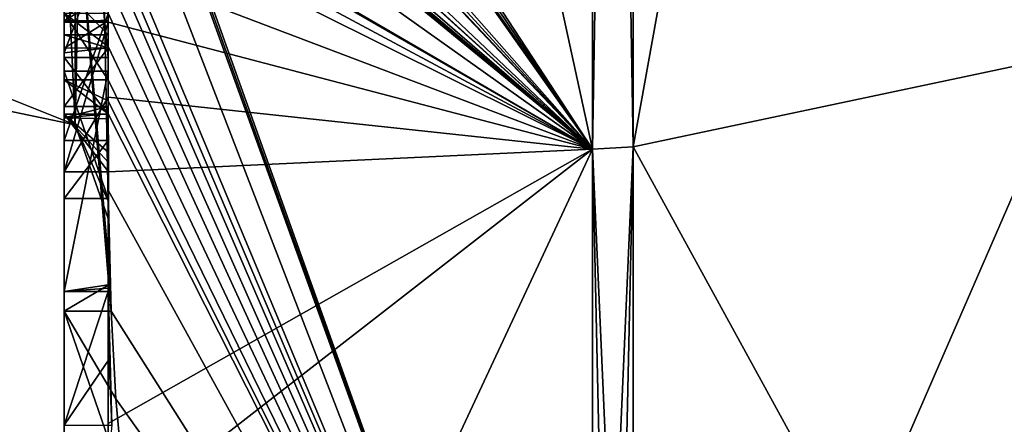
# Model space of a CAD drawing. Extents: x -23 to 470, y -2000 to 0.
# Tile 3 of 252: x -4.8 to -0.32, y -1991.04 to -1989.19. Entities that reach past the tile are written whole.
import ezdxf

# ---------------------------------------------------------------- set-up
doc = ezdxf.new("R2010")
doc.units = 0
doc.header["$LTSCALE"] = 65.185185
for name, color, linetype in [('1100', 7, 'CONTINUOUS'), ('1105', 7, 'CONTINUOUS'), ('1106', 7, 'CONTINUOUS'), ('1107', 7, 'CONTINUOUS'), ('1108', 7, 'CONTINUOUS'), ('1113', 7, 'CONTINUOUS'), ('1114', 7, 'CONTINUOUS'), ('1121', 7, 'CONTINUOUS'), ('1125', 7, 'CONTINUOUS'), ('1136', 7, 'CONTINUOUS'), ('1145', 7, 'CONTINUOUS'), ('1146', 7, 'CONTINUOUS'), ('1147', 7, 'CONTINUOUS'), ('1149', 7, 'CONTINUOUS'), ('1182', 7, 'CONTINUOUS'), ('1183', 7, 'CONTINUOUS'), ('1234', 7, 'CONTINUOUS'), ('1235', 7, 'CONTINUOUS'), ('1236', 7, 'CONTINUOUS'), ('1237', 7, 'CONTINUOUS'), ('1261', 7, 'CONTINUOUS'), ('1262', 7, 'CONTINUOUS'), ('1263', 7, 'CONTINUOUS'), ('1264', 7, 'CONTINUOUS'), ('1265', 7, 'CONTINUOUS'), ('1266', 7, 'CONTINUOUS'), ('1267', 7, 'CONTINUOUS'), ('1272', 7, 'CONTINUOUS'), ('1273', 7, 'CONTINUOUS'), ('1278', 7, 'CONTINUOUS')]:
    doc.layers.add(name, color=color, linetype=linetype)

msp = doc.modelspace()

# ---------------------------------------------------------------- linework, layer by layer
at = {"layer": '1100', "linetype": 'CONTINUOUS'}
for points in [[(-4.4, -1985.1824, 10.1674), (-4.4, -1982.471, 14.7638), (-4.4, -1990.0213, 1.6862), (-4.4, -1985.1824, 10.1674)], [(-4.4, -1982.471, -14.7638), (-4.4, -1988.7004, -4.0741), (-4.4, -1990.0213, -1.6862), (-4.4, -1982.471, -14.7638)], [(-4.4, -1985.3536, 9.871), (-4.4, -1985.1824, 10.1674), (-4.4, -1990.0213, 1.6862), (-4.4, -1985.3536, 9.871)], [(-4.4, -1985.8936, 8.9356), (-4.4, -1985.3536, 9.871), (-4.4, -1990.0213, 1.6862), (-4.4, -1985.8936, 8.9356)], [(-4.4, -1986.0881, 8.5986), (-4.4, -1985.8936, 8.9356), (-4.4, -1990.0213, 1.6862), (-4.4, -1986.0881, 8.5986)], [(-4.4, -1986.608, 7.6982), (-4.4, -1986.0881, 8.5986), (-4.4, -1990.0213, 1.6862), (-4.4, -1986.608, 7.6982)], [(-4.4, -1987.2894, 6.5179), (-4.4, -1986.608, 7.6982), (-4.4, -1990.0213, 1.6862), (-4.4, -1987.2894, 6.5179)], [(-4.4, -1987.5527, 6.67), (-4.4, -1987.2894, 6.5179), (-4.4, -1990.0213, 1.6862), (-4.4, -1987.5527, 6.67)], [(-4.4, -1987.2944, 7.1174), (-4.4, -1987.5527, 6.67), (-4.4, -1989.3659, 8.3134), (-4.4, -1987.2944, 7.1174)], [(-4.4, -1989.3659, 8.3134), (-4.4, -1987.5527, 6.67), (-4.4, -1990.0213, 1.6862), (-4.4, -1989.3659, 8.3134)], [(-4.4, -1990.2826, -6.7822), (-4.4, -1987.9233, -5.4201), (-4.4, -1989.9704, -7.5706), (-4.4, -1990.2826, -6.7822)], [(-4.4, -1989.9704, -7.5706), (-4.4, -1987.9233, -5.4201), (-4.4, -1989.3232, -7.2874), (-4.4, -1989.9704, -7.5706)], [(-4.4, -1989.3232, -7.2874), (-4.4, -1987.9233, -5.4201), (-4.4, -1988.8118, -6.8832), (-4.4, -1989.3232, -7.2874)], [(-4.4, -1988.7004, -4.0741), (-4.4, -1988.9637, -4.2261), (-4.4, -1990.0213, -1.6862), (-4.4, -1988.7004, -4.0741)], [(-4.4, -1989.197, 9.193), (-4.4, -1988.946, 9.648), (-4.4, -1988.9428, 9.0462), (-4.4, -1989.197, 9.193)], [(-4.4, -1989.745, -4.7312), (-4.4, -1990.0083, -4.8832), (-4.4, -1988.9637, -4.2261), (-4.4, -1989.745, -4.7312)], [(-4.4, -1988.9637, -4.2261), (-4.4, -1990.0083, -4.8832), (-4.4, -1990.0213, -1.6862), (-4.4, -1988.9637, -4.2261)], [(-4.4, -1989.1656, -5.7347), (-4.4, -1989.745, -4.7312), (-4.4, -1988.9637, -4.2261), (-4.4, -1989.1656, -5.7347)], [(-4.4, -1989.0302, -7.509), (-4.4, -1989.0759, -8.8156), (-4.4, -1989.1992, -8.602), (-4.4, -1989.0302, -7.509)], [(-4.4, -1989.2635, -7.8578), (-4.4, -1989.0302, -7.509), (-4.4, -1989.1992, -8.602), (-4.4, -1989.2635, -7.8578)], [(-4.4, -1989.323, -8.2323), (-4.4, -1989.2635, -7.8578), (-4.4, -1989.1992, -8.602), (-4.4, -1989.323, -8.2323)], [(-4.4, -1989.5904, -7.7501), (-4.4, -1989.9704, -7.5706), (-4.4, -1989.3232, -7.2874), (-4.4, -1989.5904, -7.7501)], [(-4.4, -1989.6242, 7.8659), (-4.4, -1989.3659, 8.3134), (-4.4, -1990.0213, 1.6862), (-4.4, -1989.6242, 7.8659)], [(-4.4, -1989.4289, -5.8867), (-4.4, -1990.4027, -6.449), (-4.4, -1990.0083, -4.8832), (-4.4, -1989.4289, -5.8867)], [(-4.4, -1989.6461, -8.0507), (-4.4, -1989.9704, -7.5706), (-4.4, -1989.5904, -7.7501), (-4.4, -1989.6461, -8.0507)], [(-4.4, -1989.6238, -8.3457), (-4.4, -1989.9704, -7.5706), (-4.4, -1989.6461, -8.0507), (-4.4, -1989.6238, -8.3457)], [(-4.4, -1989.7984, 7.9665), (-4.4, -1989.6242, 7.8659), (-4.4, -1990.0213, 1.6862), (-4.4, -1989.7984, 7.9665)], [(-4.4, -1991.0336, 4.2391), (-4.4, -1989.7984, 7.9665), (-4.4, -1990.4027, -6.449), (-4.4, -1991.0336, 4.2391)], [(-4.4, -1990.4027, -6.449), (-4.4, -1989.7984, 7.9665), (-4.4, -1990.1, 0.0124), (-4.4, -1990.4027, -6.449)], [(-4.4, -1990.1, 0.0124), (-4.4, -1989.7984, 7.9665), (-4.4, -1990.0213, 1.6862), (-4.4, -1990.1, 0.0124)], [(-4.4, -1990.0083, -4.8832), (-4.4, -1990.4027, -6.449), (-4.4, -1990.0213, -1.6862), (-4.4, -1990.0083, -4.8832)], [(-4.4, -1990.0213, -1.6862), (-4.4, -1990.4027, -6.449), (-4.4, -1990.1, 0.0124), (-4.4, -1990.0213, -1.6862)], [(-4.4, -1991.2014, -3.4001), (-4.4, -1991.0336, 4.2391), (-4.4, -1990.4027, -6.449), (-4.4, -1991.2014, -3.4001)], [(-4.4, -1991.5), (-4.4, -1991.0336, 4.2391), (-4.4, -1991.2014, -3.4001), (-4.4, -1991.5)]]:
    msp.add_3dface(points, dxfattribs=at)
at = {"layer": '1105', "linetype": 'CONTINUOUS'}
for points in [[(-2.1949, -1989.7843, -12.921), (-4.4, -1979.6608, -17.9321), (-2.1949, -1978.793, -20.9066), (-2.1949, -1989.7843, -12.921)], [(-4.3341, -1986.5125, -13.8636), (-4.4, -1979.6608, -17.9321), (-2.1949, -1989.7843, -12.921), (-4.3341, -1986.5125, -13.8636)], [(-4.3429, -1986.5961, -13.7189), (-4.3341, -1986.5125, -13.8636), (-2.1949, -1989.7843, -12.921), (-4.3429, -1986.5961, -13.7189)], [(-4.3508, -1986.6805, -13.5727), (-4.3429, -1986.5961, -13.7189), (-2.1949, -1989.7843, -12.921), (-4.3508, -1986.6805, -13.5727)], [(-4.4, -1986.6649, -12.8527), (-4.3508, -1986.6805, -13.5727), (-2.1949, -1989.7843, -12.921), (-4.4, -1986.6649, -12.8527)], [(-4.3867, -1987.2981, -12.5029), (-4.4, -1986.6649, -12.8527), (-2.1949, -1989.7843, -12.921), (-4.3867, -1987.2981, -12.5029)], [(-4.3893, -1987.3819, -12.3577), (-4.3867, -1987.2981, -12.5029), (-2.1949, -1989.7843, -12.921), (-4.3893, -1987.3819, -12.3577)], [(-4.3915, -1987.4661, -12.212), (-4.3893, -1987.3819, -12.3577), (-2.1949, -1989.7843, -12.921), (-4.3915, -1987.4661, -12.212)], [(-4.4, -1987.4432, -11.9061), (-4.3915, -1987.4661, -12.212), (-2.1949, -1989.7843, -12.921), (-4.4, -1987.4432, -11.9061)], [(-4.3958, -1987.6968, -11.8124), (-4.4, -1987.4432, -11.9061), (-2.1949, -1989.7843, -12.921), (-4.3958, -1987.6968, -11.8124)], [(-4.3969, -1987.787, -11.656), (-4.3958, -1987.6968, -11.8124), (-2.1949, -1989.7843, -12.921), (-4.3969, -1987.787, -11.656)], [(-4.3978, -1987.8775, -11.4994), (-4.3969, -1987.787, -11.656), (-2.1949, -1989.7843, -12.921), (-4.3978, -1987.8775, -11.4994)], [(-4.4, -1988.2671, -10.7532), (-4.4, -1987.8058, -11.4205), (-2.1949, -1993.9825), (-4.4, -1988.2671, -10.7532)], [(-4.4, -1987.8058, -11.4205), (-4.3995, -1987.8416, -11.46), (-2.1949, -1993.9825), (-4.4, -1987.8058, -11.4205)], [(-4.3995, -1987.8416, -11.46), (-4.3978, -1987.8775, -11.4994), (-2.1949, -1993.9825), (-4.3995, -1987.8416, -11.46)], [(-2.1949, -1993.9825), (-4.3978, -1987.8775, -11.4994), (-2.1949, -1989.7843, -12.921), (-2.1949, -1993.9825)], [(-4.4, -1988.7017, -10.0683), (-4.4, -1988.2671, -10.7532), (-2.1949, -1993.9825), (-4.4, -1988.7017, -10.0683)], [(-4.4, -1988.7949, -9.9103), (-4.4, -1988.7017, -10.0683), (-2.1949, -1993.9825), (-4.4, -1988.7949, -9.9103)], [(-4.4, -1988.8863, -9.752), (-4.4, -1988.7949, -9.9103), (-2.1949, -1993.9825), (-4.4, -1988.8863, -9.752)], [(-4.4, -1989.024, -9.5097), (-4.4, -1988.8863, -9.752), (-2.1949, -1993.9825), (-4.4, -1989.024, -9.5097)], [(-4.4, -1989.1649, -9.2696), (-4.4, -1989.024, -9.5097), (-2.1949, -1993.9825), (-4.4, -1989.1649, -9.2696)], [(-4.3999, -1989.3164, -9.0071), (-4.4, -1989.1649, -9.2696), (-2.1949, -1993.9825), (-4.3999, -1989.3164, -9.0071)], [(-4.3998, -1989.4678, -8.7448), (-4.3999, -1989.3164, -9.0071), (-2.1949, -1993.9825), (-4.3998, -1989.4678, -8.7448)], [(-4.3998, -1989.5639, -8.5462), (-4.3998, -1989.4678, -8.7448), (-2.1949, -1993.9825), (-4.3998, -1989.5639, -8.5462)], [(-4.4, -1989.6238, -8.3457), (-4.3998, -1989.5639, -8.5462), (-2.1949, -1993.9825), (-4.4, -1989.6238, -8.3457)], [(-4.4, -1989.9704, -7.5706), (-4.4, -1989.6238, -8.3457), (-2.1949, -1993.9825), (-4.4, -1989.9704, -7.5706)], [(-4.4, -1990.2826, -6.7822), (-4.4, -1989.9704, -7.5706), (-4.3963, -1990.4022, -6.8513), (-4.4, -1990.2826, -6.7822)], [(-4.3963, -1990.4022, -6.8513), (-4.4, -1989.9704, -7.5706), (-4.3852, -1990.5214, -6.9201), (-4.3963, -1990.4022, -6.8513)], [(-4.3852, -1990.5214, -6.9201), (-4.4, -1989.9704, -7.5706), (-2.1949, -1993.9825), (-4.3852, -1990.5214, -6.9201)], [(-4.4, -1991.2014, -3.4001), (-4.4, -1990.4027, -6.449), (-4.3825, -1991.0415, -5.411), (-4.4, -1991.2014, -3.4001)], [(-4.3825, -1991.0415, -5.411), (-4.4, -1990.4027, -6.449), (-4.3951, -1990.7404, -5.9326), (-4.3825, -1991.0415, -5.411)], [(-4.3951, -1990.7404, -5.9326), (-4.4, -1990.4027, -6.449), (-4.3999, -1990.4176, -6.4575), (-4.3951, -1990.7404, -5.9326)], [(-4.3998, -1990.4324, -6.4661), (-4.3951, -1990.7404, -5.9326), (-4.3999, -1990.4176, -6.4575), (-4.3998, -1990.4324, -6.4661)], [(-4.3645, -1990.9212, -6.2275), (-4.3852, -1990.5214, -6.9201), (-2.1949, -1993.9825), (-4.3645, -1990.9212, -6.2275)], [(-4.3293, -1991.3048, -5.563), (-4.3645, -1990.9212, -6.2275), (-2.1949, -1993.9825), (-4.3293, -1991.3048, -5.563)]]:
    msp.add_3dface(points, dxfattribs=at)
at = {"layer": '1106', "linetype": 'CONTINUOUS'}
for points in [[(-2.1949, -1989.7843, 12.921), (-2.1949, -1978.793, 20.9066), (-4.3969, -1987.7805, 11.6674), (-2.1949, -1989.7843, 12.921)], [(-4.3978, -1987.8771, 11.5), (-2.1949, -1989.7843, 12.921), (-4.3969, -1987.7805, 11.6674), (-4.3978, -1987.8771, 11.5)], [(-4.3985, -1987.974, 11.3323), (-2.1949, -1989.7843, 12.921), (-4.3978, -1987.8771, 11.5), (-4.3985, -1987.974, 11.3323)], [(-4.4, -1987.9214, 11.2588), (-4.4, -1988.2162, 10.8298), (-2.1949, -1989.7843, 12.921), (-4.4, -1987.9214, 11.2588)], [(-4.4, -1987.9214, 11.2588), (-2.1949, -1989.7843, 12.921), (-4.3996, -1987.9477, 11.2955), (-4.4, -1987.9214, 11.2588)], [(-4.3996, -1987.9477, 11.2955), (-2.1949, -1989.7843, 12.921), (-4.3985, -1987.974, 11.3323), (-4.3996, -1987.9477, 11.2955)], [(-4.4, -1988.2162, 10.8298), (-4.4, -1988.4993, 10.3934), (-2.1949, -1989.7843, 12.921), (-4.4, -1988.2162, 10.8298)], [(-4.4, -1988.5119, 10.4006), (-2.1949, -1989.7843, 12.921), (-4.4, -1988.4993, 10.3934), (-4.4, -1988.5119, 10.4006)], [(-4.4, -1988.599, 10.2496), (-2.1949, -1989.7843, 12.921), (-4.4, -1988.5119, 10.4006), (-4.4, -1988.599, 10.2496)], [(-4.4, -1988.6844, 10.0976), (-2.1949, -1989.7843, 12.921), (-4.4, -1988.599, 10.2496), (-4.4, -1988.6844, 10.0976)], [(-4.4, -1988.6844, 10.0976), (-4.4, -1988.946, 9.648), (-2.1949, -1989.7843, 12.921), (-4.4, -1988.6844, 10.0976)], [(-2.1949, -1989.7843, 12.921), (-4.4, -1988.946, 9.648), (-4.4, -1989.2061, 9.1982), (-2.1949, -1989.7843, 12.921)], [(-4.4, -1989.2061, 9.1982), (-4.4, -1988.946, 9.648), (-4.4, -1989.197, 9.193), (-4.4, -1989.2061, 9.1982)], [(-4.3996, -1989.5472, 8.6073), (-2.1949, -1989.7843, 12.921), (-4.4, -1989.2061, 9.1982), (-4.3996, -1989.5472, 8.6073)], [(-4.3979, -1989.8875, 8.0179), (-2.1949, -1989.7843, 12.921), (-4.3996, -1989.5472, 8.6073), (-4.3979, -1989.8875, 8.0179)], [(-4.4, -1991.0336, 4.2391), (-4.4, -1991.5), (-2.1949, -1989.7843, 12.921), (-4.4, -1991.0336, 4.2391)], [(-4.4, -1991.0336, 4.2391), (-2.1949, -1989.7843, 12.921), (-4.3979, -1989.8875, 8.0179), (-4.4, -1991.0336, 4.2391)], [(-4.4, -1991.5), (-3.7691, -1993.1602), (-2.1949, -1989.7843, 12.921), (-4.4, -1991.5)], [(-4.4, -1989.7984, 7.9665), (-4.4, -1991.0336, 4.2391), (-4.3979, -1989.8875, 8.0179), (-4.4, -1989.7984, 7.9665)], [(-4.3995, -1989.843, 7.9922), (-4.4, -1989.7984, 7.9665), (-4.3979, -1989.8875, 8.0179), (-4.3995, -1989.843, 7.9922)], [(-3.7691, -1993.1602), (-2.1949, -1993.9825), (-2.1949, -1989.7843, 12.921), (-3.7691, -1993.1602)]]:
    msp.add_3dface(points, dxfattribs=at)
at = {"layer": '1107', "linetype": 'CONTINUOUS'}
for points in [[(0, -1989.3483, 12.6046), (0, -1978.6274, 20.3941), (-2.0094, -1989.7739, 12.9135), (0, -1989.3483, 12.6046)], [(-2.0094, -1989.7739, 12.9135), (0, -1978.6274, 20.3941), (-2.0094, -1978.789, 20.8945), (-2.0094, -1989.7739, 12.9135)], [(0, -1993.444), (0, -1989.3483, 12.6046), (-2.0094, -1993.9698, 0), (0, -1993.444)], [(-2.0094, -1993.9698, 0), (0, -1989.3483, 12.6046), (-2.0094, -1989.7739, 12.9135), (-2.0094, -1993.9698, 0)]]:
    msp.add_3dface(points, dxfattribs=at)
at = {"layer": '1108', "linetype": 'CONTINUOUS'}
for points in [[(0, -1978.6274, -20.3941), (0, -1989.3483, -12.6046), (-2.0094, -1978.789, -20.8945), (0, -1978.6274, -20.3941)], [(-2.0094, -1978.789, -20.8945), (0, -1989.3483, -12.6046), (-2.0094, -1989.7739, -12.9135), (-2.0094, -1978.789, -20.8945)], [(0, -1989.3483, -12.6046), (0, -1993.444), (-2.0094, -1989.7739, -12.9135), (0, -1989.3483, -12.6046)], [(0, -1993.444), (-2.0094, -1993.9698, 0), (-2.0094, -1989.7739, -12.9135), (0, -1993.444)]]:
    msp.add_3dface(points, dxfattribs=at)
at = {"layer": '1113', "linetype": 'CONTINUOUS'}
for points in [[(-2.1949, -1978.793, -20.9066), (-2.0094, -1978.789, -20.8945), (-2.0094, -1989.7739, -12.9135), (-2.1949, -1978.793, -20.9066)], [(-2.1949, -1989.7843, -12.921), (-2.1949, -1978.793, -20.9066), (-2.0094, -1989.7739, -12.9135), (-2.1949, -1989.7843, -12.921)], [(-2.0094, -1993.9698, 0), (-2.1949, -1989.7843, -12.921), (-2.0094, -1989.7739, -12.9135), (-2.0094, -1993.9698, 0)], [(-2.1949, -1993.9825), (-2.1949, -1989.7843, -12.921), (-2.1016, -1993.9849, 0), (-2.1949, -1993.9825)], [(-2.1949, -1989.7843, -12.921), (-2.0094, -1993.9698, 0), (-2.1016, -1993.9849, 0), (-2.1949, -1989.7843, -12.921)]]:
    msp.add_3dface(points, dxfattribs=at)
at = {"layer": '1114', "linetype": 'CONTINUOUS'}
for points in [[(-2.1949, -1978.793, 20.9066), (-2.1949, -1989.7843, 12.921), (-2.0094, -1978.789, 20.8945), (-2.1949, -1978.793, 20.9066)], [(-2.1949, -1989.7843, 12.921), (-2.0094, -1989.7739, 12.9135), (-2.0094, -1978.789, 20.8945), (-2.1949, -1989.7843, 12.921)], [(-2.1949, -1989.7843, 12.921), (-2.1949, -1993.9825), (-2.0094, -1989.7739, 12.9135), (-2.1949, -1989.7843, 12.921)], [(-2.0094, -1989.7739, 12.9135), (-2.1949, -1993.9825), (-2.1016, -1993.9849, 0), (-2.0094, -1989.7739, 12.9135)], [(-2.0094, -1993.9698, 0), (-2.0094, -1989.7739, 12.9135), (-2.1016, -1993.9849, 0), (-2.0094, -1993.9698, 0)]]:
    msp.add_3dface(points, dxfattribs=at)
at = {"layer": '1121', "linetype": 'CONTINUOUS'}
for points in [[(-4.6, -1987.2944, 7.1174), (-4.6, -1989.3659, 8.3134), (-4.6, -1989.1915, 8.6153), (-4.6, -1987.2944, 7.1174)], [(-4.6, -1989.2061, 9.1982), (-4.6, -1988.9428, 9.0462), (-4.6, -1989.1915, 8.6153), (-4.6, -1989.2061, 9.1982)], [(-4.6, -1989.3659, 8.3134), (-4.6, -1989.2061, 9.1982), (-4.6, -1989.1915, 8.6153), (-4.6, -1989.3659, 8.3134)], [(-4.6, -1989.8875, 8.0179), (-4.6, -1989.2061, 9.1982), (-4.6, -1989.6242, 7.8659), (-4.6, -1989.8875, 8.0179)], [(-4.6, -1989.6242, 7.8659), (-4.6, -1989.2061, 9.1982), (-4.6, -1989.3659, 8.3134), (-4.6, -1989.6242, 7.8659)]]:
    msp.add_3dface(points, dxfattribs=at)
at = {"layer": '1125', "linetype": 'CONTINUOUS'}
for points in [[(-4.4, -1989.197, 9.193), (-4.4, -1988.9428, 9.0462), (-4.6, -1989.2061, 9.1982), (-4.4, -1989.197, 9.193)], [(-4.4, -1988.9428, 9.0462), (-4.6, -1988.9428, 9.0462), (-4.6, -1989.2061, 9.1982), (-4.4, -1988.9428, 9.0462)], [(-4.4, -1989.2061, 9.1982), (-4.4, -1989.197, 9.193), (-4.6, -1989.2061, 9.1982), (-4.4, -1989.2061, 9.1982)]]:
    msp.add_3dface(points, dxfattribs=at)
at = {"layer": '1136', "linetype": 'CONTINUOUS'}
for points in [[(-4.6, -1988.1869, -6.6399), (-4.6, -1987.6825, -6.6419), (-4.6, -1989.346, -7.3126), (-4.6, -1988.1869, -6.6399)], [(-4.6, -1989.346, -7.3126), (-4.6, -1987.6825, -6.6419), (-4.6, -1989.5904, -7.7501), (-4.6, -1989.346, -7.3126)], [(-4.6, -1989.5904, -7.7501), (-4.6, -1987.6825, -6.6419), (-4.6, -1988.6269, -7.2036), (-4.6, -1989.5904, -7.7501)], [(-4.6, -1987.9233, -5.4201), (-4.6, -1990.5214, -6.9201), (-4.6, -1990.4324, -6.4661), (-4.6, -1987.9233, -5.4201)], [(-4.6, -1989.1656, -5.7347), (-4.6, -1987.9233, -5.4201), (-4.6, -1989.4289, -5.8867), (-4.6, -1989.1656, -5.7347)], [(-4.6, -1989.4289, -5.8867), (-4.6, -1987.9233, -5.4201), (-4.6, -1990.4324, -6.4661), (-4.6, -1989.4289, -5.8867)], [(-4.6, -1988.8118, -6.8832), (-4.6, -1988.1869, -6.6399), (-4.6, -1989.346, -7.3126), (-4.6, -1988.8118, -6.8832)], [(-4.6, -1989.0535, -7.5329), (-4.6, -1989.5904, -7.7501), (-4.6, -1988.6269, -7.2036), (-4.6, -1989.0535, -7.5329)], [(-4.6, -1989.2635, -7.8578), (-4.6, -1989.5904, -7.7501), (-4.6, -1989.0535, -7.5329), (-4.6, -1989.2635, -7.8578)], [(-4.6, -1989.1649, -9.2696), (-4.6, -1989.4678, -8.7448), (-4.6, -1989.0759, -8.8156), (-4.6, -1989.1649, -9.2696)], [(-4.6, -1989.0759, -8.8156), (-4.6, -1989.4678, -8.7448), (-4.6, -1989.1992, -8.602), (-4.6, -1989.0759, -8.8156)], [(-4.6, -1989.745, -4.7312), (-4.6, -1989.1656, -5.7347), (-4.6, -1990.0083, -4.8832), (-4.6, -1989.745, -4.7312)], [(-4.6, -1990.0083, -4.8832), (-4.6, -1989.1656, -5.7347), (-4.6, -1989.4289, -5.8867), (-4.6, -1990.0083, -4.8832)], [(-4.6, -1989.1992, -8.602), (-4.6, -1989.4678, -8.7448), (-4.6, -1989.324, -8.2239), (-4.6, -1989.1992, -8.602)], [(-4.6, -1989.6412, -8.2432), (-4.6, -1989.5904, -7.7501), (-4.6, -1989.2635, -7.8578), (-4.6, -1989.6412, -8.2432)], [(-4.6, -1989.324, -8.2239), (-4.6, -1989.6412, -8.2432), (-4.6, -1989.2635, -7.8578), (-4.6, -1989.324, -8.2239)], [(-4.6, -1989.4678, -8.7448), (-4.6, -1989.6412, -8.2432), (-4.6, -1989.324, -8.2239), (-4.6, -1989.4678, -8.7448)], [(-4.6, -1991.3048, -5.563), (-4.6, -1991.0415, -5.411), (-4.6, -1990.4324, -6.4661), (-4.6, -1991.3048, -5.563)], [(-4.6, -1990.5214, -6.9201), (-4.6, -1991.3048, -5.563), (-4.6, -1990.4324, -6.4661), (-4.6, -1990.5214, -6.9201)]]:
    msp.add_3dface(points, dxfattribs=at)
at = {"layer": '1145', "linetype": 'CONTINUOUS'}
for points in [[(-4.4, -1989.3232, -7.2874), (-4.4, -1988.8118, -6.8832), (-4.6, -1989.346, -7.3126), (-4.4, -1989.3232, -7.2874)], [(-4.4, -1988.8118, -6.8832), (-4.6, -1988.8118, -6.8832), (-4.6, -1989.346, -7.3126), (-4.4, -1988.8118, -6.8832)], [(-4.4, -1989.5904, -7.7501), (-4.4, -1989.3232, -7.2874), (-4.6, -1989.5904, -7.7501), (-4.4, -1989.5904, -7.7501)], [(-4.4, -1989.3232, -7.2874), (-4.6, -1989.346, -7.3126), (-4.6, -1989.5904, -7.7501), (-4.4, -1989.3232, -7.2874)]]:
    msp.add_3dface(points, dxfattribs=at)
at = {"layer": '1146', "linetype": 'CONTINUOUS'}
for points in [[(-4.3998, -1989.5639, -8.5462), (-4.4, -1989.6238, -8.3457), (-4.6, -1989.4678, -8.7448), (-4.3998, -1989.5639, -8.5462)], [(-4.4, -1989.6238, -8.3457), (-4.6, -1989.6412, -8.2432), (-4.6, -1989.4678, -8.7448), (-4.4, -1989.6238, -8.3457)], [(-4.3998, -1989.4678, -8.7448), (-4.3998, -1989.5639, -8.5462), (-4.6, -1989.4678, -8.7448), (-4.3998, -1989.4678, -8.7448)], [(-4.4, -1989.6461, -8.0507), (-4.4, -1989.5904, -7.7501), (-4.6, -1989.6412, -8.2432), (-4.4, -1989.6461, -8.0507)], [(-4.4, -1989.5904, -7.7501), (-4.6, -1989.5904, -7.7501), (-4.6, -1989.6412, -8.2432), (-4.4, -1989.5904, -7.7501)], [(-4.4, -1989.6238, -8.3457), (-4.4, -1989.6461, -8.0507), (-4.6, -1989.6412, -8.2432), (-4.4, -1989.6238, -8.3457)]]:
    msp.add_3dface(points, dxfattribs=at)
at = {"layer": '1147', "linetype": 'CONTINUOUS'}
for points in [[(-4.4, -1989.1649, -9.2696), (-4.3999, -1989.3164, -9.0071), (-4.6, -1989.1649, -9.2696), (-4.4, -1989.1649, -9.2696)], [(-4.3999, -1989.3164, -9.0071), (-4.3998, -1989.4678, -8.7448), (-4.6, -1989.1649, -9.2696), (-4.3999, -1989.3164, -9.0071)], [(-4.6, -1989.1649, -9.2696), (-4.3998, -1989.4678, -8.7448), (-4.6, -1989.4678, -8.7448), (-4.6, -1989.1649, -9.2696)]]:
    msp.add_3dface(points, dxfattribs=at)
at = {"layer": '1149', "linetype": 'CONTINUOUS'}
for points in [[(-4.3951, -1990.7404, -5.9326), (-4.3998, -1990.4324, -6.4661), (-4.6, -1991.0415, -5.411), (-4.3951, -1990.7404, -5.9326)], [(-4.6, -1991.0415, -5.411), (-4.3998, -1990.4324, -6.4661), (-4.6, -1990.4324, -6.4661), (-4.6, -1991.0415, -5.411)], [(-4.3825, -1991.0415, -5.411), (-4.3951, -1990.7404, -5.9326), (-4.6, -1991.0415, -5.411), (-4.3825, -1991.0415, -5.411)]]:
    msp.add_3dface(points, dxfattribs=at)
at = {"layer": '1182', "linetype": 'CONTINUOUS'}
for points in [[(-4.9, -1989.5332, -1.5315), (-4.9, -1982.093, -14.4185), (-4.549, -1982.2017, -14.518), (-4.9, -1989.5332, -1.5315)], [(-4.549, -1989.6738, -1.5759), (-4.9, -1989.5332, -1.5315), (-4.549, -1982.2017, -14.518), (-4.549, -1989.6738, -1.5759)], [(-4.4, -1982.471, -14.7638), (-4.549, -1989.6738, -1.5759), (-4.549, -1982.2017, -14.518), (-4.4, -1982.471, -14.7638)], [(-4.4, -1982.471, -14.7638), (-4.4, -1990.0213, -1.6862), (-4.549, -1989.6738, -1.5759), (-4.4, -1982.471, -14.7638)]]:
    msp.add_3dface(points, dxfattribs=at)
at = {"layer": '1183', "linetype": 'CONTINUOUS'}
for points in [[(-4.9, -1982.093, 14.4185), (-4.9, -1989.5332, 1.5315), (-4.549, -1989.6738, 1.5759), (-4.9, -1982.093, 14.4185)], [(-4.549, -1982.2017, 14.518), (-4.9, -1982.093, 14.4185), (-4.549, -1989.6738, 1.5759), (-4.549, -1982.2017, 14.518)], [(-4.4, -1990.0213, 1.6862), (-4.4, -1982.471, 14.7638), (-4.549, -1982.2017, 14.518), (-4.4, -1990.0213, 1.6862)], [(-4.4, -1990.0213, 1.6862), (-4.549, -1982.2017, 14.518), (-4.549, -1989.6738, 1.5759), (-4.4, -1990.0213, 1.6862)]]:
    msp.add_3dface(points, dxfattribs=at)
at = {"layer": '1234', "linetype": 'CONTINUOUS'}
for points in [[(-4.4, -1987.2944, 7.1174), (-4.4, -1989.3659, 8.3134), (-4.6, -1987.2944, 7.1174), (-4.4, -1987.2944, 7.1174)], [(-4.4, -1989.3659, 8.3134), (-4.6, -1989.3659, 8.3134), (-4.6, -1987.2944, 7.1174), (-4.4, -1989.3659, 8.3134)]]:
    msp.add_3dface(points, dxfattribs=at)
at = {"layer": '1235', "linetype": 'CONTINUOUS'}
for points in [[(-4.4, -1989.3659, 8.3134), (-4.4, -1989.6242, 7.8659), (-4.6, -1989.3659, 8.3134), (-4.4, -1989.3659, 8.3134)], [(-4.4, -1989.6242, 7.8659), (-4.6, -1989.6242, 7.8659), (-4.6, -1989.3659, 8.3134), (-4.4, -1989.6242, 7.8659)]]:
    msp.add_3dface(points, dxfattribs=at)
at = {"layer": '1236', "linetype": 'CONTINUOUS'}
for points in [[(-4.4, -1989.6242, 7.8659), (-4.4, -1989.7984, 7.9665), (-4.6, -1989.6242, 7.8659), (-4.4, -1989.6242, 7.8659)], [(-4.4, -1989.7984, 7.9665), (-4.3995, -1989.843, 7.9922), (-4.6, -1989.6242, 7.8659), (-4.4, -1989.7984, 7.9665)], [(-4.3995, -1989.843, 7.9922), (-4.3979, -1989.8875, 8.0179), (-4.6, -1989.6242, 7.8659), (-4.3995, -1989.843, 7.9922)], [(-4.3979, -1989.8875, 8.0179), (-4.6, -1989.8875, 8.0179), (-4.6, -1989.6242, 7.8659), (-4.3979, -1989.8875, 8.0179)]]:
    msp.add_3dface(points, dxfattribs=at)
at = {"layer": '1237', "linetype": 'CONTINUOUS'}
for points in [[(-4.3996, -1989.5472, 8.6073), (-4.4, -1989.2061, 9.1982), (-4.6, -1989.8875, 8.0179), (-4.3996, -1989.5472, 8.6073)], [(-4.4, -1989.2061, 9.1982), (-4.6, -1989.2061, 9.1982), (-4.6, -1989.8875, 8.0179), (-4.4, -1989.2061, 9.1982)], [(-4.3979, -1989.8875, 8.0179), (-4.3996, -1989.5472, 8.6073), (-4.6, -1989.8875, 8.0179), (-4.3979, -1989.8875, 8.0179)]]:
    msp.add_3dface(points, dxfattribs=at)
at = {"layer": '1261', "linetype": 'CONTINUOUS'}
for points in [[(-4.4, -1989.0302, -7.509), (-4.4, -1989.2635, -7.8578), (-4.6, -1989.0535, -7.5329), (-4.4, -1989.0302, -7.509)], [(-4.4, -1989.2635, -7.8578), (-4.6, -1989.2635, -7.8578), (-4.6, -1989.0535, -7.5329), (-4.4, -1989.2635, -7.8578)]]:
    msp.add_3dface(points, dxfattribs=at)
at = {"layer": '1262', "linetype": 'CONTINUOUS'}
for points in [[(-4.4, -1989.323, -8.2323), (-4.4, -1989.1992, -8.602), (-4.6, -1989.324, -8.2239), (-4.4, -1989.323, -8.2323)], [(-4.4, -1989.1992, -8.602), (-4.6, -1989.1992, -8.602), (-4.6, -1989.324, -8.2239), (-4.4, -1989.1992, -8.602)], [(-4.4, -1989.2635, -7.8578), (-4.4, -1989.323, -8.2323), (-4.6, -1989.2635, -7.8578), (-4.4, -1989.2635, -7.8578)], [(-4.4, -1989.323, -8.2323), (-4.6, -1989.324, -8.2239), (-4.6, -1989.2635, -7.8578), (-4.4, -1989.323, -8.2323)]]:
    msp.add_3dface(points, dxfattribs=at)
at = {"layer": '1263', "linetype": 'CONTINUOUS'}
for points in [[(-4.4, -1989.1992, -8.602), (-4.4, -1989.0759, -8.8156), (-4.6, -1989.1992, -8.602), (-4.4, -1989.1992, -8.602)], [(-4.4, -1989.0759, -8.8156), (-4.6, -1989.0759, -8.8156), (-4.6, -1989.1992, -8.602), (-4.4, -1989.0759, -8.8156)]]:
    msp.add_3dface(points, dxfattribs=at)
at = {"layer": '1264', "linetype": 'CONTINUOUS'}
for points in [[(-4.4, -1990.4027, -6.449), (-4.4, -1989.4289, -5.8867), (-4.6, -1990.4324, -6.4661), (-4.4, -1990.4027, -6.449)], [(-4.4, -1989.4289, -5.8867), (-4.6, -1989.4289, -5.8867), (-4.6, -1990.4324, -6.4661), (-4.4, -1989.4289, -5.8867)], [(-4.3999, -1990.4176, -6.4575), (-4.4, -1990.4027, -6.449), (-4.6, -1990.4324, -6.4661), (-4.3999, -1990.4176, -6.4575)], [(-4.3998, -1990.4324, -6.4661), (-4.3999, -1990.4176, -6.4575), (-4.6, -1990.4324, -6.4661), (-4.3998, -1990.4324, -6.4661)]]:
    msp.add_3dface(points, dxfattribs=at)
at = {"layer": '1265', "linetype": 'CONTINUOUS'}
for points in [[(-4.4, -1989.4289, -5.8867), (-4.4, -1990.0083, -4.8832), (-4.6, -1989.4289, -5.8867), (-4.4, -1989.4289, -5.8867)], [(-4.4, -1990.0083, -4.8832), (-4.6, -1990.0083, -4.8832), (-4.6, -1989.4289, -5.8867), (-4.4, -1990.0083, -4.8832)]]:
    msp.add_3dface(points, dxfattribs=at)
at = {"layer": '1266', "linetype": 'CONTINUOUS'}
for points in [[(-4.4, -1990.0083, -4.8832), (-4.4, -1989.745, -4.7312), (-4.6, -1990.0083, -4.8832), (-4.4, -1990.0083, -4.8832)], [(-4.4, -1989.745, -4.7312), (-4.6, -1989.745, -4.7312), (-4.6, -1990.0083, -4.8832), (-4.4, -1989.745, -4.7312)]]:
    msp.add_3dface(points, dxfattribs=at)
at = {"layer": '1267', "linetype": 'CONTINUOUS'}
for points in [[(-4.4, -1989.745, -4.7312), (-4.4, -1989.1656, -5.7347), (-4.6, -1989.745, -4.7312), (-4.4, -1989.745, -4.7312)], [(-4.4, -1989.1656, -5.7347), (-4.6, -1989.1656, -5.7347), (-4.6, -1989.745, -4.7312), (-4.4, -1989.1656, -5.7347)]]:
    msp.add_3dface(points, dxfattribs=at)
at = {"layer": '1272', "linetype": 'CONTINUOUS'}
for points in [[(-4.4, -1987.9233, -5.4201), (-4.4, -1990.2826, -6.7822), (-4.6, -1987.9233, -5.4201), (-4.4, -1987.9233, -5.4201)], [(-4.4, -1990.2826, -6.7822), (-4.3963, -1990.4022, -6.8513), (-4.6, -1987.9233, -5.4201), (-4.4, -1990.2826, -6.7822)], [(-4.3963, -1990.4022, -6.8513), (-4.6, -1990.5214, -6.9201), (-4.6, -1987.9233, -5.4201), (-4.3963, -1990.4022, -6.8513)], [(-4.3963, -1990.4022, -6.8513), (-4.3852, -1990.5214, -6.9201), (-4.6, -1990.5214, -6.9201), (-4.3963, -1990.4022, -6.8513)]]:
    msp.add_3dface(points, dxfattribs=at)
at = {"layer": '1273', "linetype": 'CONTINUOUS'}
for points in [[(-4.3852, -1990.5214, -6.9201), (-4.3645, -1990.9212, -6.2275), (-4.6, -1990.5214, -6.9201), (-4.3852, -1990.5214, -6.9201)], [(-4.3645, -1990.9212, -6.2275), (-4.3293, -1991.3048, -5.563), (-4.6, -1990.5214, -6.9201), (-4.3645, -1990.9212, -6.2275)], [(-4.3293, -1991.3048, -5.563), (-4.6, -1991.3048, -5.563), (-4.6, -1990.5214, -6.9201), (-4.3293, -1991.3048, -5.563)]]:
    msp.add_3dface(points, dxfattribs=at)
at = {"layer": '1278', "linetype": 'CONTINUOUS'}
for points in [[(-4.9, -1989.6, 0.0102), (-4.9, -1989.5332, -1.5315), (-4.549, -1989.6738, -1.5759), (-4.9, -1989.6, 0.0102)], [(-4.9, -1989.5332, 1.5315), (-4.9, -1989.6, 0.0102), (-4.549, -1989.6738, -1.5759), (-4.9, -1989.5332, 1.5315)], [(-4.549, -1989.6738, 1.5759), (-4.9, -1989.5332, 1.5315), (-4.549, -1989.6738, -1.5759), (-4.549, -1989.6738, 1.5759)], [(-4.4, -1990.0213, -1.6862), (-4.4, -1990.1, 0.0124), (-4.549, -1989.6738, 1.5759), (-4.4, -1990.0213, -1.6862)], [(-4.4, -1990.0213, -1.6862), (-4.549, -1989.6738, 1.5759), (-4.549, -1989.6738, -1.5759), (-4.4, -1990.0213, -1.6862)], [(-4.4, -1990.1, 0.0124), (-4.4, -1990.0213, 1.6862), (-4.549, -1989.6738, 1.5759), (-4.4, -1990.1, 0.0124)]]:
    msp.add_3dface(points, dxfattribs=at)

doc.saveas('drawing.dxf')
